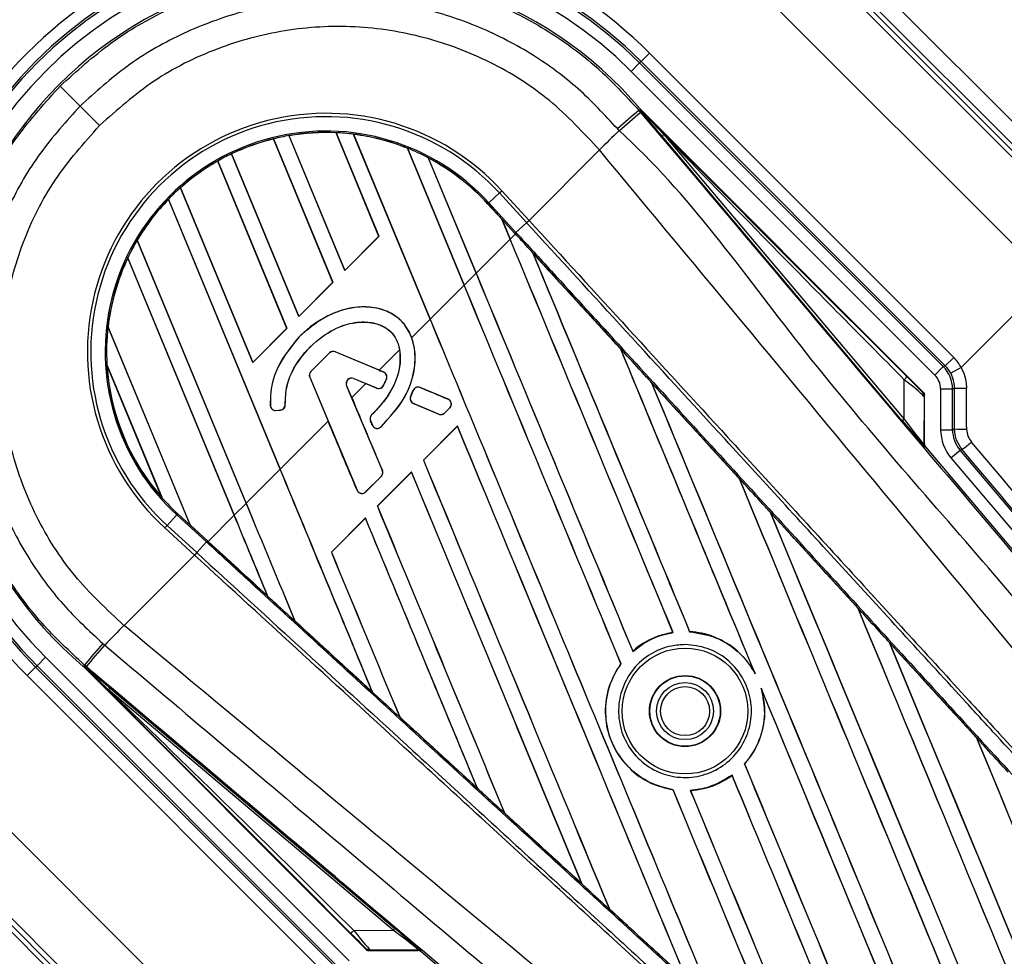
# Model space of a CAD drawing. Header units: millimetres. Extents: x 0 to 420, y 0 to 297.
# Tile 16 of 31: x 73.8 to 82.46, y 278.85 to 287.09. Entities that reach past the tile are written whole.
import ezdxf

# ---------------------------------------------------------------- set-up
doc = ezdxf.new("R2010")
doc.units = ezdxf.units.MM

msp = doc.modelspace()

# ---------------------------------------------------------------- linework, layer by layer
at = {"color": 7, "linetype": 'Continuous', "lineweight": 25}
for p, q in [((83.3959, 285.3325), (80.6373, 288.0911)), ((83.2308, 285.1821), (80.4795, 287.9333)), ((80.5095, 287.9633), (83.2628, 285.21)), ((80.5389, 287.9927), (83.2934, 285.2382)), ((80.1014, 287.5552), (82.8369, 284.8197)), ((79.3426, 286.7964), (79.2688, 286.7226)), ((79.3426, 286.7964), (82.0187, 284.1203)), ((79.1823, 286.6361), (79.2561, 286.7099)), ((79.2688, 286.7226), (79.2561, 286.7099)), ((81.9269, 284.0391), (79.2561, 286.7099)), ((81.9449, 284.0466), (79.2688, 286.7226)), ((79.1823, 286.6361), (81.8531, 283.9653)), ((74.3339, 286.3309), (74.505, 286.1598)), ((79.25, 286.2925), (79.2624, 286.303)), ((79.25, 286.2925), (79.2646, 286.2752)), ((79.2624, 286.303), (79.2628, 286.3025)), ((79.2624, 286.2925), (79.2628, 286.3025)), ((79.2624, 286.2925), (79.2629, 286.2931)), ((79.2629, 286.3025), (79.2628, 286.3025)), ((79.2629, 286.2931), (79.2629, 286.3025)), ((81.7567, 283.8087), (79.2629, 286.3025)), ((76.0353, 286.0428), (76.0352, 286.0415)), ((76.0352, 286.0415), (76.5574, 284.7807)), ((76.5584, 284.78), (76.0353, 286.0428)), ((76.0353, 286.0428), (76.0353, 286.0428)), ((76.1709, 286.071), (76.6625, 284.8841)), ((76.1709, 286.071), (76.1709, 286.071)), ((76.172, 286.07), (76.1709, 286.071)), ((76.6625, 284.8858), (76.172, 286.07)), ((76.5852, 286.0966), (76.5851, 286.0954)), ((76.5851, 286.0954), (76.962, 285.1854)), ((76.963, 285.1846), (76.5852, 286.0966)), ((76.5852, 286.0966), (76.5852, 286.0966)), ((76.738, 286.0835), (77.4124, 284.4552)), ((76.738, 286.0835), (76.738, 286.0835)), ((76.7392, 286.0821), (76.738, 286.0835)), ((77.4129, 284.4557), (76.7392, 286.0821)), ((79.469, 286.0805), (79.4528, 286.0668)), ((81.5668, 283.5635), (79.4528, 286.0668)), ((79.469, 286.0805), (81.583, 283.5772)), ((77.2139, 285.9603), (77.2138, 285.9591)), ((77.2138, 285.9591), (77.7124, 284.7552)), ((77.7129, 284.7557), (77.2139, 285.9603)), ((77.2139, 285.9603), (77.2139, 285.9603)), ((78.2827, 285.3255), (78.902, 285.9448)), ((78.902, 285.9448), (78.9019, 285.945)), ((75.544, 285.8473), (75.5439, 285.8459)), ((75.5439, 285.8459), (76.1528, 284.3761)), ((76.1537, 284.3754), (75.544, 285.8474)), ((75.544, 285.8474), (75.544, 285.8473)), ((75.6651, 285.9105), (76.2579, 284.4795)), ((75.6651, 285.9105), (75.6651, 285.9105)), ((75.6661, 285.9097), (75.6651, 285.9105)), ((76.2578, 284.4812), (75.6661, 285.9097)), ((77.3961, 285.8761), (77.8171, 284.8599)), ((77.3961, 285.8761), (77.3961, 285.8761)), ((77.3977, 285.8739), (77.3961, 285.8761)), ((77.8175, 284.8603), (77.3977, 285.8739)), ((75.2161, 285.613), (75.8532, 284.0749)), ((75.2161, 285.613), (75.2161, 285.613)), ((75.2171, 285.6122), (75.2161, 285.613)), ((75.8532, 284.0765), (75.2171, 285.6122)), ((78.0219, 285.5663), (78.0437, 285.5863)), ((78.0437, 285.5863), (78.2827, 285.3255)), ((76.0944, 283.1372), (75.1106, 285.5121)), ((75.1106, 285.5121), (75.1107, 285.5104)), ((75.1106, 285.5121), (75.1106, 285.5121)), ((75.1107, 285.5104), (76.0939, 283.1367)), ((77.9284, 285.4807), (78.0219, 285.5663)), ((78.2609, 285.3055), (78.0219, 285.5663)), ((77.9194, 285.4725), (77.9186, 285.4717)), ((77.9186, 285.4717), (78.0452, 285.3335)), ((78.045, 285.3354), (77.9194, 285.4725)), ((77.9194, 285.4725), (77.9195, 285.4725)), ((77.9195, 285.4725), (77.9284, 285.4807)), ((77.9195, 285.4725), (78.045, 285.3355)), ((77.9284, 285.4807), (78.1679, 285.2193)), ((78.159, 285.2111), (78.045, 285.3355)), ((78.1175, 285.1604), (78.045, 285.3355)), ((78.0452, 285.3335), (78.045, 285.3354)), ((78.0452, 285.3335), (78.1171, 285.1599)), ((78.2609, 285.3055), (78.2827, 285.3255)), ((78.2832, 285.3249), (78.2827, 285.3255)), ((78.1679, 285.2193), (78.2614, 285.3049)), ((78.2614, 285.3049), (78.2609, 285.3055)), ((74.8351, 285.1513), (75.7939, 282.8367)), ((74.8351, 285.1513), (74.8351, 285.1513)), ((74.8361, 285.1506), (74.8351, 285.1513)), ((75.7943, 282.8371), (74.8361, 285.1506)), ((76.962, 285.1854), (76.6625, 284.8858)), ((76.6625, 284.8841), (76.963, 285.1846)), ((76.963, 285.1846), (76.962, 285.1854)), ((78.1171, 285.1599), (77.8175, 284.8603)), ((78.1175, 285.1604), (78.1634, 285.2062)), ((78.159, 285.2111), (78.1679, 285.2193)), ((78.1634, 285.2062), (78.159, 285.2111)), ((75.6897, 282.7325), (74.7523, 284.9956)), ((74.7523, 284.9956), (74.7526, 284.9933)), ((74.7523, 284.9956), (74.7523, 284.9956)), ((74.7526, 284.9933), (75.6893, 282.7321)), ((78.3138, 285.042), (78.3138, 285.0422)), ((78.3138, 285.042), (78.3164, 285.0375)), ((76.6625, 284.8858), (76.6625, 284.8841)), ((77.7129, 284.7557), (77.8171, 284.8599)), ((82.853, 284.8008), (82.0844, 284.0323)), ((76.5574, 284.7807), (76.2578, 284.4812)), ((76.2579, 284.4795), (76.5584, 284.78)), ((76.5584, 284.78), (76.5574, 284.7807)), ((77.7124, 284.7552), (77.4129, 284.4557)), ((76.2578, 284.4812), (76.2579, 284.4795)), ((77.4124, 284.4552), (77.2514, 284.2942)), ((74.5787, 284.3888), (75.3006, 282.6461)), ((74.5787, 284.3887), (74.5787, 284.3888)), ((74.5798, 284.3877), (74.5787, 284.3887)), ((75.3005, 282.6478), (74.5798, 284.3877)), ((76.1528, 284.3761), (75.8532, 284.0765)), ((75.8532, 284.0749), (76.1537, 284.3754)), ((76.1537, 284.3754), (76.1528, 284.3761)), ((76.2614, 284.301), (76.261, 284.3014)), ((79.0893, 284.1956), (79.0893, 284.1955)), ((79.0895, 284.1936), (79.0893, 284.1955)), ((76.5271, 284.1599), (76.3632, 283.9959)), ((76.5275, 284.1594), (76.3636, 283.9955)), ((76.5275, 284.1594), (76.5271, 284.1599)), ((76.5776, 284.1693), (76.5778, 284.1698)), ((77.0042, 283.99), (76.5776, 284.1693)), ((76.9645, 284.0073), (76.5778, 284.1698)), ((77.1441, 284.1869), (76.9645, 284.0073)), ((82.0187, 284.1203), (81.9449, 284.0466)), ((75.0541, 282.8856), (74.5694, 284.0557)), ((74.5694, 284.0557), (74.5694, 284.0556)), ((74.5694, 284.0556), (74.5709, 284.0504)), ((74.5709, 284.0504), (75.0514, 282.8904)), ((75.8532, 284.0765), (75.8532, 284.0749)), ((81.8531, 283.9653), (81.9269, 284.0391)), ((81.9449, 284.0466), (81.9269, 284.0391)), ((82.0844, 284.0323), (81.9927, 283.9825)), ((76.3538, 283.9454), (76.3532, 283.9452)), ((76.3532, 283.9452), (76.5157, 283.5585)), ((76.3538, 283.9454), (76.7712, 282.9519)), ((76.3636, 283.9955), (76.3632, 283.9959)), ((76.7411, 283.9353), (76.7409, 283.9348)), ((76.7409, 283.9348), (76.8473, 283.8901)), ((76.7411, 283.9353), (76.9427, 283.8507)), ((77.0042, 283.99), (77.0044, 283.9906)), ((76.6781, 283.8723), (76.6786, 283.8725)), ((76.9924, 283.1241), (76.6781, 283.8723)), ((76.7233, 283.7661), (76.6786, 283.8725)), ((76.8473, 283.8901), (76.7233, 283.7661)), ((76.9427, 283.8507), (76.9425, 283.8501)), ((77.0008, 283.8713), (77.0013, 283.871)), ((77.0287, 283.9303), (77.0293, 283.93)), ((77.3243, 283.8555), (77.3245, 283.8561)), ((77.5712, 283.7518), (77.3243, 283.8555)), ((79.3586, 283.9017), (80.1337, 283.0552)), ((79.3586, 283.9015), (79.3586, 283.9017)), ((79.3586, 283.9015), (79.3611, 283.897)), ((81.583, 283.5772), (81.5841, 283.9242)), ((82.0083, 283.8424), (82.0264, 283.8498)), ((77.2409, 283.7741), (77.2635, 283.8306)), ((77.2415, 283.7738), (77.2409, 283.7741)), ((77.2641, 283.8303), (77.2415, 283.7738)), ((77.2641, 283.8303), (77.2635, 283.8306)), ((81.7575, 283.774), (81.7562, 283.3576)), ((81.7611, 283.3594), (81.7611, 283.7981)), ((81.904, 283.8424), (81.904, 283.4844)), ((81.904, 283.8424), (82.0083, 283.8424)), ((82.0083, 283.4844), (82.0083, 283.8424)), ((76.0076, 283.6969), (76.007, 283.6968)), ((76.1381, 283.7066), (76.1387, 283.7067)), ((77.2663, 283.7147), (77.266, 283.7141)), ((77.2663, 283.7147), (77.4893, 283.621)), ((77.5393, 283.6308), (77.5858, 283.6773)), ((77.5398, 283.6304), (77.5862, 283.6768)), ((77.5712, 283.7518), (77.5714, 283.7524)), ((77.5858, 283.6773), (77.5862, 283.6768)), ((76.0573, 283.6543), (76.0966, 283.6579)), ((76.0573, 283.6543), (76.0574, 283.6537)), ((76.0574, 283.6537), (76.0967, 283.6573)), ((76.0966, 283.6579), (76.0967, 283.6573)), ((76.8984, 283.6139), (76.898, 283.6144)), ((77.4893, 283.621), (77.489, 283.6204)), ((77.5393, 283.6308), (77.5398, 283.6304)), ((76.5157, 283.5585), (76.0944, 283.1372)), ((76.8884, 283.5643), (76.8879, 283.564)), ((76.8884, 283.5643), (76.9047, 283.5246)), ((76.9047, 283.5246), (76.9041, 283.5243)), ((76.9774, 283.5077), (76.9779, 283.5073)), ((77.6535, 283.5175), (77.3531, 283.217)), ((77.354, 283.2163), (77.6536, 283.5159)), ((77.6536, 283.5159), (77.6535, 283.5175)), ((81.583, 283.5772), (81.5668, 283.5635)), ((81.904, 283.4844), (82.0083, 283.4844)), ((82.0263, 283.491), (82.0083, 283.4844)), ((81.7562, 283.3576), (81.7611, 283.3594)), ((81.7709, 283.3325), (81.766, 283.3307)), ((81.7709, 283.3325), (87.1143, 277.0051)), ((81.9946, 283.2373), (82.0742, 283.3047)), ((82.0742, 283.3047), (82.0921, 283.3112)), ((85.7041, 279.0169), (82.0742, 283.3047)), ((77.3531, 283.217), (77.354, 283.2163)), ((81.9946, 283.2373), (87.4184, 276.8304)), ((76.0939, 283.1367), (75.7943, 282.8371)), ((76.8457, 282.9372), (76.9826, 283.0741)), ((76.8462, 282.9368), (76.983, 283.0736)), ((77.2489, 283.1128), (76.9484, 282.8124)), ((76.9494, 282.8117), (77.2489, 283.1112)), ((76.9826, 283.0741), (76.983, 283.0736)), ((76.9924, 283.1241), (76.993, 283.1244)), ((77.2489, 283.1112), (77.2489, 283.1128)), ((80.1337, 283.0552), (80.1337, 283.0551)), ((80.1339, 283.0532), (80.1337, 283.0551)), ((76.7712, 282.9519), (76.7707, 282.9516)), ((76.8457, 282.9372), (76.8462, 282.9368)), ((75.0514, 282.8904), (75.054, 282.8857)), ((75.054, 282.8857), (75.0541, 282.8856)), ((75.6897, 282.7325), (75.7939, 282.8367)), ((76.9484, 282.8124), (76.9494, 282.8117)), ((75.1841, 282.7363), (75.0985, 282.6429)), ((75.1923, 282.7453), (75.1841, 282.7363)), ((75.4455, 282.4968), (75.1841, 282.7363)), ((75.1923, 282.7453), (75.3006, 282.6461)), ((75.6893, 282.7321), (75.4594, 282.5022)), ((80.404, 282.7599), (81.178, 281.9144)), ((80.4042, 282.7596), (80.404, 282.7599)), ((80.4042, 282.7596), (80.4067, 282.7552)), ((75.0985, 282.6429), (75.0785, 282.6211)), ((75.0985, 282.6429), (75.3593, 282.4039)), ((75.3006, 282.6461), (75.3005, 282.6478)), ((75.3005, 282.6478), (75.4594, 282.5022)), ((75.4537, 282.5058), (75.3006, 282.6461)), ((75.3006, 282.6461), (75.4537, 282.5058)), ((76.8443, 282.7082), (76.5438, 282.4077)), ((76.5447, 282.407), (76.8443, 282.7066)), ((76.8443, 282.7066), (76.8443, 282.7082)), ((75.3393, 282.3821), (75.0785, 282.6211)), ((75.4455, 282.4968), (75.3598, 282.4034)), ((75.4585, 282.5013), (75.4537, 282.5058)), ((75.4537, 282.5058), (75.4537, 282.5058)), ((75.9854, 282.0186), (75.4585, 282.5013)), ((74.7199, 281.7627), (75.3393, 282.3821)), ((75.3593, 282.4039), (75.3393, 282.3821)), ((75.3393, 282.3821), (75.3399, 282.3816)), ((75.3593, 282.4039), (75.3598, 282.4034)), ((76.5438, 282.4077), (76.5447, 282.407)), ((75.9833, 282.0222), (75.9854, 282.0187)), ((75.9854, 282.0187), (75.9854, 282.0186)), ((81.178, 281.9144), (81.1781, 281.914)), ((81.1783, 281.9121), (81.1781, 281.914)), ((76.2229, 281.8011), (76.2228, 281.8028)), ((76.2229, 281.801), (76.2229, 281.8011)), ((76.2229, 281.8011), (76.9073, 281.1743)), ((76.9073, 281.1741), (76.2229, 281.801)), ((74.7199, 281.7627), (74.7198, 281.7629)), ((79.5492, 281.7014), (79.5503, 281.7003)), ((79.6957, 281.7071), (79.6958, 281.7084)), ((81.4502, 281.6169), (82.2224, 280.7731)), ((81.4505, 281.6164), (81.4502, 281.6169)), ((81.4505, 281.6164), (81.4529, 281.612)), ((79.1947, 281.535), (79.1947, 281.5366)), ((74.0287, 281.4825), (73.9549, 281.4087)), ((74.0287, 281.4825), (76.6994, 278.8117)), ((79.0916, 281.4245), (79.0926, 281.4238)), ((73.8684, 281.3222), (73.9421, 281.3959)), ((73.9421, 281.3959), (73.9549, 281.4087)), ((73.9421, 281.3959), (76.6182, 278.7199)), ((76.6257, 278.7379), (73.9549, 281.4087)), ((74.3723, 281.4148), (74.3618, 281.4024)), ((74.3623, 281.4019), (74.3618, 281.4024)), ((74.3717, 281.4019), (74.3622, 281.4019)), ((74.3623, 281.4019), (74.3622, 281.4019)), ((74.3622, 281.4019), (76.856, 278.9081)), ((74.3623, 281.4019), (74.3722, 281.4023)), ((74.3717, 281.4019), (74.3722, 281.4023)), ((74.3896, 281.4002), (74.3723, 281.4148)), ((80.2653, 281.3535), (80.2722, 281.3383)), ((76.5444, 278.6461), (73.8684, 281.3222)), ((74.5979, 281.2119), (74.5843, 281.1957)), ((77.0876, 279.0817), (74.5843, 281.1957)), ((74.5979, 281.2119), (77.1013, 279.0979)), ((76.9051, 281.1778), (76.9073, 281.1743)), ((76.9073, 281.1743), (76.9073, 281.1741)), ((80.3244, 281.2123), (80.3302, 281.1967)), ((77.1452, 280.9564), (77.1451, 280.958)), ((77.1452, 280.9563), (77.1452, 280.9564)), ((77.8288, 280.3303), (77.1452, 280.9563)), ((82.2224, 280.7731), (82.2226, 280.7724)), ((82.2227, 280.7706), (82.2226, 280.7724)), ((73.1096, 280.5634), (75.8451, 277.8279)), ((80.1786, 280.5438), (80.1777, 280.5445)), ((80.0694, 280.446), (80.0694, 280.4444)), ((77.8266, 280.3341), (77.8287, 280.3306)), ((77.8287, 280.3306), (77.8288, 280.3303)), ((79.5502, 280.3182), (79.55, 280.317)), ((79.7029, 280.3106), (79.7017, 280.3118)), ((72.6721, 280.1259), (75.4266, 277.3714)), ((75.4547, 277.4019), (72.7014, 280.1552)), ((72.7315, 280.1853), (75.4827, 277.434)), ((78.0675, 280.112), (78.0674, 280.1136)), ((78.0675, 280.1118), (78.0675, 280.112)), ((78.7499, 279.4872), (78.0675, 280.1118)), ((78.7477, 279.491), (78.7498, 279.4875)), ((78.7498, 279.4875), (78.7499, 279.4872)), ((78.9898, 279.2679), (78.9897, 279.2695)), ((78.9899, 279.2676), (78.9898, 279.2679)), ((78.9898, 279.2679), (79.6704, 278.6452)), ((76.7406, 279.0806), (77.0876, 279.0817)), ((77.1013, 279.0979), (77.0876, 279.0817)), ((77.3071, 278.9086), (76.8907, 278.9073)), ((77.3053, 278.9037), (77.3071, 278.9086)), ((76.8667, 278.9037), (77.3053, 278.9037)), ((77.3341, 278.8988), (77.3323, 278.8939)), ((83.6597, 273.5505), (77.3323, 278.8939))]:
    msp.add_line(p, q, dxfattribs=at)
at = {"color": 7, "linetype": 'Continuous', "lineweight": 25, "flags": 128}
for points in [[(79.469, 286.0805), (79.3536, 286.1995), (79.2629, 286.2931)], [(74.3717, 281.4019), (74.4907, 281.2865), (74.5843, 281.1957)]]:
    msp.add_lwpolyline(points, dxfattribs=at)
at = {"color": 7, "linetype": 'Continuous', "lineweight": 25}
for radius in [0.5533, 0.313, 0.3094, 0.2511, 0.2157]:
    msp.add_circle((79.6552, 281.0096), radius, dxfattribs=at)
for centre, radius, start, end in [((76.6055, 284.0593), 10.4345, 45, 225), ((76.6055, 284.0593), 10.3005, 45, 225), ((76.6055, 284.0593), 9.9529, 45, 225), ((76.6055, 284.0593), 5.7018, 45, 225), ((76.6055, 284.0593), 5.5627, 45, 225), ((76.6055, 284.0593), 5.5212, 45, 225), ((76.6055, 284.0593), 5.4787, 45, 225), ((76.6055, 284.0593), 4.944, 45, 225), ((76.6055, 284.0593), 3.8709, 45, 225), ((76.6055, 284.0593), 3.7665, 45, 225), ((76.6055, 284.0593), 3.7485, 45, 225), ((76.6055, 284.0593), 3.6442, 45, 225), ((76.6055, 284.0593), 3.4776, 40.18028, 229.81972), ((-69.0959, 142.9735), 202.7891, 44.985518, 45.05581), ((310.903, 11.6786), 359.2713, 130.149606, 130.189291), ((0.9925, 378.6643), 121.0878, 310.15357, 310.271316), ((76.4963, 284.1684), 2.0987, 42.5, 227.5), ((76.4963, 284.1684), 2.0691, 42.5, 227.5), ((76.4963, 284.1684), 1.9424, 42.5, 227.5), ((76.4963, 284.1684), 1.9302, 87.36028, 99.70717), ((76.4963, 284.1684), 1.9302, 87.36013, 99.70666), ((76.4963, 284.1684), 1.929, 87.36308, 99.68039), ((107.1339, 257.3667), 40.1717, 134.30553, 134.65067), ((76.4963, 284.1684), 1.9302, 103.81902, 115.50758), ((76.4963, 284.1684), 1.9302, 103.81915, 115.50735), ((76.4963, 284.1684), 1.929, 103.83169, 115.49144), ((76.4963, 284.1684), 1.9302, 99.70717, 103.81902), ((76.4963, 284.1684), 1.9302, 82.80908, 87.36028), ((76.4963, 284.1684), 1.9302, 68.17547, 82.80908), ((76.4963, 284.1684), 1.9302, 68.17491, 82.80821), ((76.4963, 284.1684), 1.929, 68.16504, 82.76752), ((76.4963, 284.1684), 1.9302, 62.21651, 68.17547), ((76.4963, 284.1684), 1.9302, 119.56307, 131.54814), ((76.4963, 284.1684), 1.9302, 119.56347, 131.54818), ((76.4963, 284.1684), 1.929, 119.58576, 131.54166), ((76.4963, 284.1684), 1.9302, 115.50758, 119.56307), ((76.4963, 284.1684), 1.9302, 42.5, 62.21651), ((76.4963, 284.1684), 1.9302, 42.5, 62.2149), ((76.4963, 284.1684), 1.929, 42.5, 62.14432), ((76.4963, 284.1684), 1.9302, 131.54814, 135.8818), ((76.4963, 284.1684), 1.9302, 135.8818, 149.38831), ((76.4963, 284.1684), 1.9302, 135.88252, 149.38869), ((76.4963, 284.1684), 1.929, 135.91722, 149.39314), ((76.4963, 284.1684), 1.9302, 149.38831, 154.62504), ((76.4963, 284.1684), 1.9302, 154.62504, 173.44471), ((76.4963, 284.1684), 1.9302, 154.6263, 173.44589), ((76.4963, 284.1684), 1.929, 154.68237, 173.47326), ((76.4963, 284.1684), 1.9302, 173.44471, 183.34691), ((76.5599, 284.1271), 0.0463, 67.20929, 135), ((76.5599, 284.1271), 0.0457, 67.20929, 135), ((76.4963, 284.1684), 1.9302, 183.34691, 221.65309), ((76.4963, 284.1684), 1.9302, 183.35056, 221.64944), ((76.4963, 284.1684), 1.929, 183.50755, 221.49245), ((76.3959, 283.9631), 0.0463, 135, 202.79071), ((76.3959, 283.9631), 0.0457, 135, 202.79071), ((76.7225, 283.8909), 0.0482, 67.20926, 202.79071), ((76.7225, 283.8909), 0.0476, 67.20926, 202.79071), ((76.9865, 283.9479), 0.0457, 337.3787, 67.20929), ((81.4833, 284.0332), 0.1485, 312.77119, 326.51783), ((76.9604, 283.8928), 0.0457, 247.20926, 331.93498), ((77.3065, 283.8134), 0.0457, 67.20926, 158.24584), ((82.1062, 287.1654), 3.3165, 268.62066, 270.43811), ((77.284, 283.7569), 0.0457, 158.24584, 247.20927), ((76.0532, 283.6999), 0.0463, 183.8059, 275.16689), ((76.0532, 283.6999), 0.0457, 183.8059, 275.16689), ((76.0925, 283.7034), 0.0457, 275.16689, 3.97709), ((76.0925, 283.7034), 0.0463, 275.16689, 3.97709), ((77.5535, 283.7096), 0.0457, 315, 67.20926), ((76.9308, 283.5816), 0.0457, 135.035, 202.29049), ((77.507, 283.6632), 0.0457, 247.20927, 315), ((76.947, 283.5419), 0.0457, 202.29049, 311.67135), ((82.1069, 284.8031), 1.3145, 266.48345, 271.1298), ((81.7979, 283.3576), 0.0417, 180.00164, 220.17864), ((81.6874, 283.9124), 0.7247, 303.94721, 312.2349), ((76.9502, 283.1064), 0.0457, 315, 22.79071), ((76.8134, 282.9696), 0.0457, 202.79071, 315), ((76.4963, 284.1684), 1.9302, 221.65309, 227.5), ((103.2981, 253.5309), 40.1717, 135.34933, 135.69448), ((348.9861, 49.7618), 359.2713, 139.810709, 139.850394), ((-28.7941, 368.7878), 135.2164, 319.738282, 319.843724), ((76.6316, 279.1815), 0.1485, 303.48217, 317.22881), ((77.3071, 278.8669), 0.0417, 49.82136, 89.99836)]:
    msp.add_arc(centre, radius, start, end, dxfattribs=at)
for centre, major_axis, ratio, start_param, end_param in [((77.9983, 285.4482), (-0.0467, 0.1127), 0.002985, 3.150845, 3.176718), ((77.3204, 284.3632), (-49.4018, 119.2756), 0.008062, 4.686731, 4.715729), ((77.3204, 284.3632), (-49.4306, 119.3452), 0.008062, 4.686735, 4.715729), ((79.0188, 286.0616), (-49.4306, 119.3452), 0.008062, 1.575999, 1.603951), ((76.689, 283.7318), (-80.6557, 88.0226), 0.017438, 4.701657, 4.711244), ((79.0188, 286.0616), (-49.4018, 119.2756), 0.008062, 1.576043, 1.603962), ((78.6142, 285.657), (-49.4306, 119.3452), 0.008062, 1.574136, 1.602002), ((78.6142, 285.657), (-49.4018, 119.2756), 0.008062, 1.574136, 1.602009), ((76.9158, 283.9586), (-49.4018, 119.2756), 0.008062, 4.687803, 4.715729), ((76.9158, 283.9586), (-49.4306, 119.3452), 0.008062, 4.687809, 4.715729), ((78.2095, 285.2523), (-49.4306, 119.3452), 0.008062, 1.574136, 1.624706), ((78.2095, 285.2523), (-49.4018, 119.2756), 0.008062, 1.574136, 1.624722), ((77.7251, 284.7679), (-49.4306, 119.3452), 0.008062, 4.68031, 4.704255), ((77.7251, 284.7679), (-49.4018, 119.2756), 0.008062, 4.68042, 4.704235), ((81.748, 283.8498), (0.3535, 0.1464), 0.999822, 0.104329, 0.392636), ((81.7301, 283.8424), (0.2571, 0.1065), 0.999955, 5.890549, 6.675821), ((81.748, 283.8498), (0.2572, 0.1065), 0.999688, 0.104329, 0.392636), ((77.76, 284.8028), (118.8446, -49.9313), 0.008079, 4.70909, 4.709426), ((81.5291, 284.0322), (-0.208, 0.209), 0.006593, 1.961993, 3.13888), ((81.7301, 283.8424), (0.1607, 0.0666), 0.999822, 5.890549, 6.675821), ((76.0518, 283.0946), (118.8445, -49.9313), 0.008079, 1.566696, 1.567497), ((77.76, 284.8028), (118.8445, -49.9313), 0.008079, 4.712119, 4.714197), ((79.4234, 286.4663), (-49.4306, 119.3452), 0.008062, 1.588947, 1.65617), ((79.4234, 286.4663), (-49.4018, 119.2756), 0.008062, 1.588999, 1.65619), ((76.689, 283.7318), (-80.6557, 88.0226), 0.017438, 4.688702, 4.698288), ((81.4799, 283.983), (0.2774, -0.2098), 0.04873, 0.045893, 1.22278), ((81.7854, 283.8375), (0.003, 19.5295), 0.012341, 4.694646, 4.713022), ((81.8897, 283.8375), (-0.0708, 19.6032), 0.01234, 4.694553, 4.712929), ((77.5188, 284.5616), (-49.9313, 118.8446), 0.008079, 1.574095, 1.579495), ((76.0518, 283.0946), (118.8445, -49.9313), 0.008079, 1.562097, 1.563974), ((75.7202, 282.763), (-49.9313, 118.8446), 0.008079, 4.710581, 4.715688), ((75.9829, 283.0257), (-49.0685, 119.7073), 0.00805, 4.713254, 4.713586), ((76.5111, 283.554), (-49.4306, 119.3452), 0.008062, 4.667903, 4.708744), ((76.5111, 283.554), (-49.4018, 119.2756), 0.008062, 4.667912, 4.70873), ((81.4473, 283.7101), (-0.3188, 0.3794), 0.006014, 1.962523, 3.13941), ((81.4791, 283.737), (-0.2769, 0.3796), 0.023912, 1.987967, 3.164853), ((82.2867, 283.4845), (-0.3593, -0.1317), 0.999827, 5.931994, 6.634377), ((82.2867, 283.4845), (0.2613, 0.0958), 0.999698, 2.790401, 3.492784), ((81.8028, 283.3594), (0.0392, 0.0143), 0.999957, 2.790968, 3.492218), ((81.6611, 283.609), (-9.0262, 10.6493), 0.017266, 4.43623, 4.675863), ((81.5815, 283.5416), (-8.9524, 10.5756), 0.017395, 4.436251, 4.675884), ((77.8049, 284.8477), (-49.4306, 119.3452), 0.008062, 1.581121, 1.61423), ((77.8049, 284.8477), (-49.4018, 119.2756), 0.008062, 1.581135, 1.614241), ((75.2972, 282.34), (-49.4018, 119.2756), 0.008062, 4.699305, 4.715729), ((75.2972, 282.34), (-49.4306, 119.3452), 0.008062, 4.69928, 4.715729), ((76.1065, 283.1493), (-49.4306, 119.3452), 0.008062, 4.67836, 4.708744), ((76.1065, 283.1493), (-49.4018, 119.2756), 0.008062, 4.678374, 4.70873), ((78.1297, 285.1725), (-49.4306, 119.3452), 0.008062, 4.626061, 4.691308), ((78.1297, 285.1725), (-49.4018, 119.2756), 0.008062, 4.626066, 4.69128), ((76.591, 283.6338), (-49.4306, 119.3452), 0.008062, 1.574136, 1.582814), ((76.591, 283.6338), (-49.4018, 119.2756), 0.008062, 1.574136, 1.582809), ((77.4003, 284.4431), (-49.4306, 119.3452), 0.008062, 1.581121, 1.603757), ((77.4003, 284.4431), (-49.4018, 119.2756), 0.008062, 1.581135, 1.603763), ((74.8926, 281.9354), (-49.4018, 119.2756), 0.008062, 4.709777, 4.715729), ((74.8926, 281.9354), (-49.4306, 119.3452), 0.008062, 4.709746, 4.715729), ((79.8281, 286.8709), (-49.4306, 119.3452), 0.008062, 1.60191, 1.666675), ((79.8281, 286.8709), (-49.4018, 119.2756), 0.008062, 1.60197, 1.666693), ((76.689, 283.7318), (-80.6557, 88.0226), 0.017438, 4.67574, 4.685317), ((75.3384, 282.5549), (-0.0378, 0.0912), 0.003688, 0.009544, 0.035417), ((75.7019, 282.7447), (-49.4306, 119.3452), 0.008062, 4.688819, 4.708744), ((75.7019, 282.7447), (-49.4018, 119.2756), 0.008062, 4.688838, 4.70873), ((76.9329, 283.9758), (88.0226, -80.6557), 0.017438, 4.711627, 4.717579), ((76.9956, 284.0384), (-49.4306, 119.3452), 0.008062, 1.581121, 1.593285), ((76.9956, 284.0384), (-49.4018, 119.2756), 0.008062, 1.581135, 1.593286), ((78.5343, 285.5771), (-49.4306, 119.3452), 0.008062, 4.633593, 4.678354), ((78.5343, 285.5771), (-49.4018, 119.2756), 0.008062, 4.633561, 4.678318), ((76.9329, 283.9758), (88.0226, -80.6557), 0.017438, 4.7203, 4.728051), ((80.2327, 287.2755), (-49.4306, 119.3452), 0.008062, 1.614888, 1.655032), ((80.2327, 287.2755), (-49.4018, 119.2756), 0.008062, 1.614957, 1.655062), ((76.689, 283.7318), (-80.6557, 88.0226), 0.017438, 4.662767, 4.67233), ((77.7251, 284.7679), (-49.4306, 119.3452), 0.008062, 4.636527, 4.679253), ((77.7251, 284.7679), (-49.4018, 119.2756), 0.008062, 4.63653, 4.679105), ((76.9329, 283.9758), (88.0226, -80.6557), 0.017438, 4.730777, 4.738518), ((78.939, 285.9818), (-49.4306, 119.3452), 0.008062, 4.635176, 4.665392), ((78.939, 285.9818), (-49.4018, 119.2756), 0.008062, 4.635139, 4.665345), ((79.0188, 286.0616), (-49.4306, 119.3452), 0.008062, 1.613701, 1.645675), ((79.0188, 286.0616), (-49.4018, 119.2756), 0.008062, 1.613735, 1.645695), ((77.3204, 284.3632), (-49.4306, 119.3452), 0.008062, 4.646988, 4.676221), ((77.3204, 284.3632), (-49.4018, 119.2756), 0.008062, 4.646992, 4.676189), ((76.9158, 283.9586), (-49.4018, 119.2756), 0.008062, 4.657452, 4.678514), ((76.9158, 283.9586), (-49.4306, 119.3452), 0.008062, 4.657446, 4.678542), ((78.6142, 285.657), (-49.4306, 119.3452), 0.008062, 1.612259, 1.635187), ((78.6142, 285.657), (-49.4018, 119.2756), 0.008062, 1.612295, 1.635206), ((76.9329, 283.9758), (88.0226, -80.6557), 0.017438, 4.741254, 4.748982), ((76.9329, 283.9758), (88.0226, -80.6557), 0.017438, 4.751732, 4.759444), ((76.9277, 279.1856), (0.3796, -0.2769), 0.023912, 6.259925, 7.436811), ((76.9547, 279.2175), (0.3794, -0.3188), 0.006014, 0.002183, 1.17907), ((76.6326, 279.1357), (0.209, -0.208), 0.006593, 0.002713, 1.1796), ((76.6817, 279.1848), (-0.2098, 0.2774), 0.04873, 1.918813, 3.0957), ((77.3053, 278.862), (0.0143, 0.0392), 0.999957, 5.93256, 6.63381)]:
    msp.add_ellipse(centre, major_axis=major_axis, ratio=ratio, start_param=start_param, end_param=end_param, dxfattribs=at)
for points, knots in [([(74.1579, 286.5067), (74.3024, 286.6375), (74.5912, 286.8989), (75.0996, 287.1932), (75.6464, 287.4018), (76.2213, 287.516), (76.807, 287.5305), (77.3871, 287.4484), (77.9449, 287.2683), (78.4477, 287.0064), (78.8908, 286.681), (79.1303, 286.422), (79.25, 286.2925)], [0, 0, 0, 0, 0.101921, 0.203843, 0.305765, 0.407688, 0.50961, 0.611533, 0.713457, 0.815381, 0.90769, 1, 1, 1, 1]), ([(79.0598, 286.132), (78.9487, 286.2522), (78.7265, 286.4926), (78.3153, 286.7945), (77.8486, 287.0376), (77.3309, 287.2048), (76.7925, 287.281), (76.2489, 287.2675), (75.7153, 287.1615), (75.2078, 286.9679), (74.736, 286.6949), (74.4679, 286.4522), (74.3339, 286.3309)], [0, 0, 0, 0, 0.092304, 0.184607, 0.286538, 0.388469, 0.490398, 0.592329, 0.694247, 0.796166, 0.898084, 1, 1, 1, 1]), ([(78.9019, 285.945), (78.7611, 286.0963), (78.479, 286.3993), (77.9503, 286.7325), (77.3682, 286.9516), (76.7533, 287.0491), (76.131, 287.0135), (75.5305, 286.8508), (74.9696, 286.5729), (74.6598, 286.2974), (74.505, 286.1598)], [0, 0, 0, 0, 0.1248804, 0.2501396, 0.3746494, 0.4998125, 0.6247642, 0.7495577, 0.8749238, 1, 1, 1, 1]), ([(74.3723, 281.4148), (74.2428, 281.5345), (73.9837, 281.774), (73.6584, 282.2171), (73.3964, 282.7199), (73.2164, 283.2777), (73.1342, 283.8578), (73.1487, 284.4434), (73.263, 285.0183), (73.4716, 285.5652), (73.7658, 286.0735), (74.0272, 286.3623), (74.1579, 286.5067)], [0, 0, 0, 0, 0.092312, 0.184625, 0.286552, 0.388479, 0.490405, 0.592331, 0.694256, 0.796182, 0.898091, 1, 1, 1, 1]), ([(74.3339, 286.3309), (74.2126, 286.1968), (73.9699, 285.9287), (73.6969, 285.4569), (73.5033, 284.9494), (73.3972, 284.4159), (73.3838, 283.8723), (73.46, 283.3339), (73.6271, 282.8162), (73.8703, 282.3495), (74.1722, 281.9383), (74.4126, 281.716), (74.5328, 281.6049)], [0, 0, 0, 0, 0.101916, 0.203834, 0.305753, 0.407671, 0.509602, 0.611531, 0.713462, 0.815393, 0.907696, 1, 1, 1, 1]), ([(79.4528, 286.0668), (79.4344, 286.0886), (79.3799, 286.1532), (79.3158, 286.2291), (79.2714, 286.2819), (79.2624, 286.2925)], [0, 0, 0, 0, 0.289267, 0.85683, 1, 1, 1, 1]), ([(79.2629, 286.2931), (79.7004, 285.8561), (80.4815, 285.0759), (81.2632, 284.2949), (81.6072, 283.9513)], [0, 0, 0, 0, 0.560027, 1, 1, 1, 1]), ([(79.2646, 286.2752), (79.7971, 285.6448), (80.8619, 284.3839), (82.4592, 282.4936), (84.5402, 280.0315), (86.0853, 278.2047), (87.0995, 277.0057)], [0, 0, 0, 0, 0.20362, 0.407241, 0.610948, 1, 1, 1, 1]), ([(74.7198, 281.7629), (74.5685, 281.9037), (74.2655, 282.1858), (73.9323, 282.7145), (73.7132, 283.2965), (73.6157, 283.9115), (73.6513, 284.5338), (73.8139, 285.1343), (74.0919, 285.6951), (74.3674, 286.005), (74.505, 286.1598)], [0, 0, 0, 0, 0.12488, 0.25014, 0.374649, 0.499812, 0.624764, 0.749558, 0.874924, 1, 1, 1, 1]), ([(79.0746, 286.1145), (79.0746, 286.1145), (79.0697, 286.1203), (79.0648, 286.1262), (79.0598, 286.132)], [0, 0, 0, 0, 0.000365, 1, 1, 1, 1]), ([(86.9238, 276.8281), (85.9065, 278.0265), (84.356, 279.8529), (82.2862, 282.3335), (80.6387, 284.183), (79.688, 285.5599), (79.0746, 286.1145), (79.0746, 286.1145)], [0, 0, 0, 0, 0.388767, 0.592528, 0.796289, 0.999999, 1, 1, 1, 1]), ([(81.5841, 283.9242), (81.1872, 284.3245), (80.4783, 285.0393), (79.7774, 285.7623), (79.469, 286.0805)], [0, 0, 0, 0, 0.559974, 1, 1, 1, 1]), ([(86.6293, 276.5351), (86.6016, 276.5734), (86.4304, 276.8101), (85.6266, 277.7961), (83.9779, 279.8245), (81.5751, 282.727), (79.7934, 284.8718), (78.902, 285.9448)], [0, 0, 0, 0, 0.011701, 0.072209, 0.314194, 0.656887, 1, 1, 1, 1]), ([(78.2832, 285.3249), (78.8653, 284.6897), (79.8017, 283.6679), (81.092, 282.2599), (81.8887, 281.3906), (82.6853, 280.5213), (83.4819, 279.6521), (84.543, 278.4943), (85.5406, 277.4057), (86.1839, 276.7037), (86.4746, 276.3865)], [0, 0, 0, 0, 0.212819, 0.342375, 0.471932, 0.50432, 0.633999, 0.763656, 0.893213, 1, 1, 1, 1]), ([(86.4519, 276.3674), (86.1612, 276.6846), (85.518, 277.3865), (84.5205, 278.475), (83.4596, 279.6326), (82.6631, 280.5018), (81.8665, 281.371), (81.0699, 282.2402), (79.7798, 283.6481), (78.8434, 284.6698), (78.2614, 285.3049)], [0, 0, 0, 0, 0.106787, 0.236344, 0.366001, 0.49568, 0.528068, 0.657625, 0.787181, 1, 1, 1, 1]), ([(78.3138, 285.0422), (78.2997, 285.0575), (78.2496, 285.1122), (78.1995, 285.1669), (78.1634, 285.2062)], [0, 0, 0, 0, 0.280645, 1, 1, 1, 1]), ([(78.1679, 285.2193), (78.272, 285.1057), (78.7926, 284.5376), (79.7294, 283.5149), (80.9777, 282.1513), (82.2249, 280.7881), (83.2631, 279.6528), (84.3002, 278.5182), (85.2608, 277.4669), (86.0126, 276.6435), (86.3509, 276.2731)], [0, 0, 0, 0, 0.038064, 0.190322, 0.342581, 0.49484, 0.647098, 0.723226, 0.875485, 1, 1, 1, 1]), ([(78.3138, 285.0422), (78.3577, 284.9943), (78.6162, 284.7121), (78.8747, 284.4299), (79.0893, 284.1956)], [0, 0, 0, 0, 0.169698, 1, 1, 1, 1]), ([(79.0893, 284.1955), (78.8833, 284.4205), (78.6248, 284.7026), (78.3663, 284.9848), (78.3138, 285.042)], [0, 0, 0, 0, 0.797116, 1, 1, 1, 1]), ([(77.2514, 284.2942), (77.2316, 284.3366), (77.1927, 284.4194), (77.0844, 284.5059), (76.9543, 284.5576), (76.7817, 284.5724), (76.5582, 284.5212), (76.3778, 284.4122), (76.2835, 284.3228), (76.261, 284.3014)], [0, 0, 0, 0, 0.118119, 0.231323, 0.343868, 0.472496, 0.667889, 0.920455, 1, 1, 1, 1]), ([(76.9774, 283.5077), (77.0553, 283.5911), (77.1895, 283.7347), (77.2795, 283.9849), (77.2858, 284.1842), (77.2413, 284.3382), (77.16, 284.449), (77.05, 284.5236), (76.9013, 284.5686), (76.7026, 284.5626), (76.4683, 284.4792), (76.3326, 284.3623), (76.2614, 284.301)], [0, 0, 0, 0, 0.165364, 0.284789, 0.379918, 0.453224, 0.515224, 0.577101, 0.644543, 0.739504, 0.863396, 1, 1, 1, 1]), ([(76.1381, 283.7066), (76.1402, 283.7611), (76.145, 283.8907), (76.2459, 284.0981), (76.4174, 284.2829), (76.6208, 284.4023), (76.8006, 284.4395), (76.9367, 284.4238), (77.0338, 284.3791), (77.0981, 284.3156), (77.1367, 284.2349), (77.1591, 284.1129), (77.1328, 283.9527), (77.0446, 283.77), (76.9497, 283.6687), (76.8984, 283.6139)], [0, 0, 0, 0, 0.074435, 0.177241, 0.308602, 0.417464, 0.496355, 0.557068, 0.603022, 0.641045, 0.678953, 0.724301, 0.809966, 0.897223, 1, 1, 1, 1]), ([(76.1387, 283.7067), (76.1408, 283.761), (76.1456, 283.8905), (76.2464, 284.0977), (76.4178, 284.2824), (76.621, 284.4017), (76.8005, 284.4388), (76.9364, 284.4232), (77.0335, 284.3786), (77.0974, 284.3152), (77.13, 284.2486), (77.1401, 284.2043), (77.1441, 284.1869)], [0, 0, 0, 0, 0.105797, 0.251954, 0.438745, 0.593524, 0.705651, 0.791916, 0.85718, 0.911157, 0.96497, 1, 1, 1, 1]), ([(76.261, 284.3014), (76.1938, 284.2199), (76.0749, 284.0756), (76.0062, 283.8548), (76.0068, 283.7354), (76.007, 283.6968)], [0, 0, 0, 0, 0.467998, 0.82794, 1, 1, 1, 1]), ([(76.2614, 284.301), (76.1943, 284.2195), (76.0755, 284.0754), (76.0068, 283.8548), (76.0074, 283.7354), (76.0076, 283.6969)], [0, 0, 0, 0, 0.4680217, 0.8279478, 1, 1, 1, 1]), ([(76.9779, 283.5073), (77.0559, 283.5907), (77.1903, 283.7345), (77.2792, 283.9843), (77.2878, 284.1678), (77.2606, 284.2624), (77.2514, 284.2942)], [0, 0, 0, 0, 0.385859, 0.664934, 0.887148, 1, 1, 1, 1]), ([(79.3586, 283.9017), (79.3445, 283.917), (79.2742, 283.9938), (79.1844, 284.0918), (79.1087, 284.1744), (79.0893, 284.1956)], [0, 0, 0, 0, 0.156729, 0.783643, 1, 1, 1, 1]), ([(77.1441, 284.1869), (77.1463, 284.1473), (77.1523, 284.04), (77.0946, 283.8459), (76.986, 283.7044), (76.9107, 283.6274), (76.898, 283.6144)], [0, 0, 0, 0, 0.183785, 0.498377, 0.915438, 1, 1, 1, 1]), ([(82.0844, 284.0323), (82.102, 283.9923), (82.1278, 283.9333), (82.1306, 283.8695), (82.1316, 283.849)], [0, 0, 0, 0, 0.678026, 1, 1, 1, 1]), ([(77.0293, 283.93), (77.0308, 283.9349), (77.0338, 283.9449), (77.0319, 283.9607), (77.0252, 283.9749), (77.0153, 283.9851), (77.0075, 283.989), (77.0044, 283.9906)], [0, 0, 0, 0, 0.211277, 0.426368, 0.64146, 0.856552, 1, 1, 1, 1]), ([(82.0264, 283.8498), (82.0258, 283.8647), (82.0239, 283.9109), (82.0053, 283.9536), (81.9927, 283.9825)], [0, 0, 0, 0, 0.322359, 1, 1, 1, 1]), ([(76.9425, 283.8501), (76.9474, 283.8486), (76.9573, 283.8455), (76.9731, 283.8474), (76.9874, 283.8541), (76.9966, 283.8629), (77.0003, 283.8692), (77.0013, 283.871)], [0, 0, 0, 0, 0.22404, 0.452093, 0.680146, 0.908199, 1, 1, 1, 1]), ([(77.0008, 283.8713), (77.0033, 283.8762), (77.0084, 283.8859), (77.018, 283.9054), (77.0244, 283.9204), (77.0287, 283.9303)], [0, 0, 0, 0, 0.2522974, 0.5045943, 1, 1, 1, 1]), ([(77.0013, 283.871), (77.0039, 283.8759), (77.009, 283.8856), (77.0185, 283.9052), (77.025, 283.9201), (77.0293, 283.93)], [0, 0, 0, 0, 0.252074, 0.504148, 1, 1, 1, 1]), ([(77.3245, 283.8561), (77.3196, 283.8576), (77.3097, 283.8607), (77.2939, 283.8588), (77.2796, 283.8521), (77.2691, 283.8421), (77.2651, 283.834), (77.2635, 283.8306)], [0, 0, 0, 0, 0.208496, 0.420751, 0.633005, 0.845258, 1, 1, 1, 1]), ([(80.1337, 283.0551), (79.9958, 283.2057), (79.7374, 283.4879), (79.4791, 283.77), (79.3586, 283.9015)], [0, 0, 0, 0, 0.533974, 1, 1, 1, 1]), ([(77.2409, 283.7741), (77.2395, 283.7691), (77.2366, 283.7592), (77.2388, 283.7434), (77.2457, 283.7292), (77.2556, 283.7193), (77.2631, 283.7156), (77.266, 283.7141)], [0, 0, 0, 0, 0.213159, 0.430344, 0.647531, 0.864719, 1, 1, 1, 1]), ([(81.7371, 283.8232), (81.7391, 283.8222), (81.7427, 283.8203), (81.7524, 283.8123), (81.7567, 283.8087)], [0, 0, 0, 0, 0.559392, 1, 1, 1, 1]), ([(81.7575, 283.774), (81.7563, 283.7844), (81.7542, 283.8028), (81.7423, 283.817), (81.7371, 283.8232)], [0, 0, 0, 0, 0.56, 1, 1, 1, 1]), ([(81.7611, 283.7981), (81.761, 283.7994), (81.7608, 283.8023), (81.7591, 283.806), (81.7573, 283.808), (81.7567, 283.8087)], [0, 0, 0, 0, 0.319396, 0.748191, 1, 1, 1, 1]), ([(81.7611, 283.7981), (81.7604, 283.7911), (81.7592, 283.7786), (81.758, 283.7754), (81.7575, 283.774)], [0, 0, 0, 0, 0.560586, 1, 1, 1, 1]), ([(77.5862, 283.6768), (77.5896, 283.6809), (77.5962, 283.689), (77.6004, 283.7044), (77.5995, 283.7202), (77.5934, 283.7348), (77.5835, 283.7461), (77.5752, 283.7504), (77.5714, 283.7524)], [0, 0, 0, 0, 0.171915, 0.344133, 0.516352, 0.688574, 0.860799, 1, 1, 1, 1]), ([(76.898, 283.6144), (76.8946, 283.6103), (76.888, 283.6022), (76.8839, 283.5868), (76.8845, 283.5737), (76.887, 283.5664), (76.8879, 283.564)], [0, 0, 0, 0, 0.286752, 0.574018, 0.861284, 1, 1, 1, 1]), ([(77.489, 283.6204), (77.4939, 283.6189), (77.5039, 283.6158), (77.5196, 283.6177), (77.5318, 283.6232), (77.5377, 283.6286), (77.5398, 283.6304)], [0, 0, 0, 0, 0.2798496, 0.5648212, 0.8497894, 1, 1, 1, 1]), ([(76.9041, 283.5243), (76.9065, 283.5198), (76.9114, 283.5106), (76.9239, 283.5008), (76.9388, 283.4954), (76.9546, 283.4953), (76.9682, 283.4998), (76.9751, 283.5051), (76.9779, 283.5073)], [0, 0, 0, 0, 0.17349, 0.35015, 0.52681, 0.70347, 0.880129, 1, 1, 1, 1]), ([(82.0921, 283.3112), (82.0738, 283.3371), (82.0357, 283.391), (82.0295, 283.4568), (82.0263, 283.491)], [0, 0, 0, 0, 0.480743, 1, 1, 1, 1]), ([(82.1328, 283.4888), (82.1349, 283.4673), (82.139, 283.426), (82.163, 283.3921), (82.1745, 283.3758)], [0, 0, 0, 0, 0.518762, 1, 1, 1, 1]), ([(76.983, 283.0736), (76.9863, 283.0777), (76.993, 283.0858), (76.9971, 283.1012), (76.9966, 283.1145), (76.9939, 283.1219), (76.993, 283.1244)], [0, 0, 0, 0, 0.284475, 0.569451, 0.85443, 1, 1, 1, 1]), ([(80.404, 282.7599), (80.39, 282.7753), (80.3197, 282.8521), (80.2295, 282.9505), (80.1535, 283.0336), (80.1337, 283.0552)], [0, 0, 0, 0, 0.156048, 0.780239, 1, 1, 1, 1]), ([(76.7707, 282.9516), (76.7731, 282.9471), (76.778, 282.9379), (76.7906, 282.9282), (76.8056, 282.923), (76.8214, 282.9231), (76.8357, 282.9278), (76.8429, 282.934), (76.8462, 282.9368)], [0, 0, 0, 0, 0.169248, 0.341471, 0.513695, 0.685917, 0.858137, 1, 1, 1, 1]), ([(81.1781, 281.914), (81.108, 281.9906), (80.8501, 282.2725), (80.5921, 282.5544), (80.4042, 282.7596)], [0, 0, 0, 0, 0.271813, 1, 1, 1, 1]), ([(75.4537, 282.5058), (75.4535, 282.5056), (75.4532, 282.5053), (75.4516, 282.5035), (75.4491, 282.5008), (75.4467, 282.4981), (75.4455, 282.4968)], [0, 0, 0, 0, 0.223878, 0.482586, 0.741293, 1, 1, 1, 1]), ([(84.2788, 274.4169), (83.946, 274.7208), (83.1602, 275.4384), (82.1466, 276.3646), (81.012, 277.4017), (79.8766, 278.4399), (78.5135, 279.6871), (77.1499, 280.9354), (76.1272, 281.8722), (75.5591, 282.3927), (75.4455, 282.4968)], [0, 0, 0, 0, 0.1133009, 0.26751, 0.3446127, 0.4988218, 0.6530308, 0.8072398, 0.9614489, 1, 1, 1, 1]), ([(75.4537, 282.5058), (75.5673, 282.4017), (75.7445, 282.2393), (75.9217, 282.077), (75.9854, 282.0187)], [0, 0, 0, 0, 0.640923, 1, 1, 1, 1]), ([(84.2782, 274.1902), (83.9611, 274.4809), (83.2591, 275.1242), (82.1705, 276.1218), (81.0127, 277.1828), (80.1435, 277.9794), (79.2742, 278.7761), (78.4049, 279.5727), (76.9969, 280.863), (75.9751, 281.7995), (75.3399, 282.3816)], [0, 0, 0, 0, 0.106788, 0.236344, 0.366001, 0.49568, 0.528068, 0.657625, 0.787181, 1, 1, 1, 1]), ([(75.3598, 282.4034), (75.995, 281.8214), (77.0167, 280.885), (78.4246, 279.5948), (79.2938, 278.7983), (80.163, 278.0017), (81.0322, 277.2052), (82.1898, 276.1443), (83.2783, 275.1468), (83.9802, 274.5035), (84.2974, 274.2129)], [0, 0, 0, 0, 0.212819, 0.342375, 0.471932, 0.50432, 0.633999, 0.763656, 0.893212, 1, 1, 1, 1]), ([(75.9854, 282.0186), (76.0008, 282.0045), (76.0799, 281.932), (76.1591, 281.8595), (76.2229, 281.801)], [0, 0, 0, 0, 0.193973, 1, 1, 1, 1]), ([(81.4502, 281.6169), (81.4362, 281.6323), (81.3659, 281.7091), (81.2751, 281.8083), (81.1984, 281.892), (81.178, 281.9144)], [0, 0, 0, 0, 0.154957, 0.774784, 1, 1, 1, 1]), ([(84.1297, 274.0355), (84.0914, 274.0632), (83.8547, 274.2344), (82.8687, 275.0382), (80.8403, 276.6869), (77.9378, 279.0897), (75.793, 280.8714), (74.7199, 281.7627)], [0, 0, 0, 0, 0.011701, 0.072209, 0.314194, 0.656887, 1, 1, 1, 1]), ([(79.5492, 281.7014), (79.5069, 281.6925), (79.3879, 281.6674), (79.27, 281.6004), (79.2025, 281.5432), (79.1947, 281.5366)], [0, 0, 0, 0, 0.327224, 0.922547, 1, 1, 1, 1]), ([(79.1947, 281.535), (79.2584, 281.5817), (79.3664, 281.661), (79.4967, 281.6889), (79.5503, 281.7003)], [0, 0, 0, 0, 0.589427, 1, 1, 1, 1]), ([(79.6957, 281.7071), (79.7734, 281.695), (79.9292, 281.6706), (80.1309, 281.5388), (80.2324, 281.4122), (80.2709, 281.3408), (80.2722, 281.3383)], [0, 0, 0, 0, 0.328347, 0.658119, 0.988009, 1, 1, 1, 1]), ([(80.2653, 281.3535), (80.2439, 281.3872), (80.1805, 281.4872), (80.0271, 281.6173), (79.8453, 281.6928), (79.7315, 281.7046), (79.6958, 281.7084)], [0, 0, 0, 0, 0.17129, 0.508755, 0.846203, 1, 1, 1, 1]), ([(74.5328, 281.6049), (74.539, 281.6004), (74.5451, 281.5958), (74.5502, 281.5902), (74.5502, 281.5902)], [0, 0, 0, 0, 0.999635, 1, 1, 1, 1]), ([(79.6579, 281.5942), (79.7236, 281.5874), (79.855, 281.5738), (80.0294, 281.4721), (80.1616, 281.3231), (80.2367, 281.1374), (80.2461, 280.9376), (80.1888, 280.7459), (80.0714, 280.5841), (79.9071, 280.4703), (79.7144, 280.4173), (79.515, 280.4309), (79.3313, 280.5099), (79.184, 280.6452), (79.0899, 280.8217), (79.0595, 281.0195), (79.0963, 281.216), (79.1961, 281.3895), (79.3475, 281.5192), (79.5106, 281.5857), (79.617, 281.5918), (79.6579, 281.5942)], [0, 0, 0, 0, 0.053701, 0.107401, 0.161118, 0.214849, 0.268575, 0.322276, 0.375942, 0.429583, 0.483224, 0.536891, 0.590592, 0.644318, 0.698049, 0.751765, 0.805459, 0.859132, 0.91279, 0.966445, 1, 1, 1, 1]), ([(82.2226, 280.7724), (82.2199, 280.7753), (81.9627, 281.0566), (81.7052, 281.338), (81.4505, 281.6164)], [0, 0, 0, 0, 0.010291, 1, 1, 1, 1]), ([(74.5502, 281.5902), (74.5502, 281.5902), (75.1818, 281.0563), (76.4461, 279.9892), (78.3406, 278.3882), (80.8069, 276.3037), (82.6364, 274.7562), (83.8367, 273.741)], [0, 0, 0, 0, 0.000001, 0.203711, 0.407472, 0.611233, 1, 1, 1, 1]), ([(79.0916, 281.4245), (79.0815, 281.41), (79.0264, 281.3314), (78.9595, 281.166), (78.9466, 280.9273), (79.0137, 280.6969), (79.1533, 280.5032), (79.3403, 280.3676), (79.4835, 280.3331), (79.55, 280.317)], [0, 0, 0, 0, 0.037003, 0.201035, 0.365092, 0.52921, 0.69341, 0.857687, 1, 1, 1, 1]), ([(79.5502, 280.3182), (79.4901, 280.3322), (79.3534, 280.3641), (79.1686, 280.4902), (79.0237, 280.6797), (78.9503, 280.908), (78.9568, 281.1467), (79.0211, 281.3199), (79.079, 281.4041), (79.0926, 281.4238)], [0, 0, 0, 0, 0.128694, 0.292951, 0.457245, 0.621517, 0.785717, 0.949832, 1, 1, 1, 1]), ([(76.7135, 279.0576), (76.2762, 279.4953), (75.4953, 280.277), (74.715, 281.0582), (74.3717, 281.4019)], [0, 0, 0, 0, 0.559973, 1, 1, 1, 1]), ([(74.3722, 281.4023), (74.3737, 281.4011), (74.3774, 281.398), (74.3846, 281.392), (74.3954, 281.3829), (74.4115, 281.3693), (74.4356, 281.349), (74.4715, 281.3187), (74.5268, 281.272), (74.5708, 281.2348), (74.5979, 281.2119)], [0, 0, 0, 0, 0.019903, 0.051016, 0.096956, 0.165039, 0.266176, 0.416654, 0.640776, 1, 1, 1, 1]), ([(83.6591, 273.5653), (82.46, 274.5794), (80.6335, 276.1244), (78.1715, 278.2054), (76.2811, 279.8026), (75.02, 280.8677), (74.3896, 281.4002)], [0, 0, 0, 0, 0.389053, 0.592673, 0.796381, 1, 1, 1, 1]), ([(74.5843, 281.1957), (74.9892, 280.8032), (75.7122, 280.1023), (76.4264, 279.3928), (76.7406, 279.0806)], [0, 0, 0, 0, 0.560025, 1, 1, 1, 1]), ([(76.9073, 281.1741), (76.9227, 281.1601), (77.002, 281.0874), (77.0813, 281.0148), (77.1452, 280.9563)], [0, 0, 0, 0, 0.1936854, 1, 1, 1, 1]), ([(80.3244, 281.2123), (80.3355, 281.1656), (80.3648, 281.0426), (80.345, 280.8345), (80.269, 280.6564), (80.1985, 280.5701), (80.1777, 280.5445)], [0, 0, 0, 0, 0.201287, 0.531219, 0.860982, 1, 1, 1, 1]), ([(80.1786, 280.5438), (80.1882, 280.5549), (80.2486, 280.6256), (80.3303, 280.78), (80.369, 280.9995), (80.342, 281.1367), (80.3302, 281.1967)], [0, 0, 0, 0, 0.0633447, 0.4007335, 0.7381907, 1, 1, 1, 1]), ([(77.1452, 280.9564), (77.1494, 280.9526), (77.3772, 280.7439), (77.6051, 280.5353), (77.8287, 280.3306)], [0, 0, 0, 0, 0.0183639, 1, 1, 1, 1]), ([(82.4971, 280.4728), (82.483, 280.4882), (82.4128, 280.565), (82.3212, 280.6651), (82.2437, 280.7498), (82.2224, 280.7731)], [0, 0, 0, 0, 0.153473, 0.767366, 1, 1, 1, 1]), ([(80.0694, 280.446), (80.0022, 280.405), (79.888, 280.3353), (79.756, 280.3186), (79.7017, 280.3118)], [0, 0, 0, 0, 0.5886716, 1, 1, 1, 1]), ([(79.7029, 280.3106), (79.7409, 280.3151), (79.8569, 280.3288), (79.9812, 280.3826), (80.0574, 280.436), (80.0694, 280.4444)], [0, 0, 0, 0, 0.29149, 0.888101, 1, 1, 1, 1]), ([(77.8288, 280.3303), (77.8442, 280.3163), (77.9237, 280.2434), (78.0033, 280.1706), (78.0675, 280.1118)], [0, 0, 0, 0, 0.193054, 1, 1, 1, 1]), ([(78.0675, 280.112), (78.2186, 279.9736), (78.4461, 279.7655), (78.6735, 279.5574), (78.7498, 279.4875)], [0, 0, 0, 0, 0.664569, 1, 1, 1, 1]), ([(78.7499, 279.4872), (78.7653, 279.4731), (78.8453, 279.3999), (78.9252, 279.3267), (78.9899, 279.2676)], [0, 0, 0, 0, 0.192083, 1, 1, 1, 1]), ([(79.6707, 278.6446), (79.4851, 278.8144), (79.2582, 279.0221), (79.0312, 279.2298), (78.9899, 279.2676)], [0, 0, 0, 0, 0.817852, 1, 1, 1, 1]), ([(76.856, 278.9081), (76.8516, 278.9135), (76.8436, 278.9232), (76.8422, 278.9263), (76.8415, 278.9276)], [0, 0, 0, 0, 0.560586, 1, 1, 1, 1]), ([(76.8415, 278.9276), (76.8497, 278.9212), (76.8643, 278.9097), (76.8826, 278.908), (76.8907, 278.9073)], [0, 0, 0, 0, 0.56, 1, 1, 1, 1]), ([(76.856, 278.9081), (76.857, 278.9073), (76.8592, 278.9054), (76.863, 278.9039), (76.8657, 278.9038), (76.8667, 278.9037)], [0, 0, 0, 0, 0.3193957, 0.7481913, 1, 1, 1, 1]), ([(76.8907, 278.9073), (76.8886, 278.9066), (76.8848, 278.9054), (76.8722, 278.9042), (76.8667, 278.9037)], [0, 0, 0, 0, 0.559392, 1, 1, 1, 1])]:
    msp.add_open_spline(points, degree=3, knots=knots, dxfattribs=at)
for points in [[(78.2614, 285.3049), (78.2629, 285.3063), (78.2659, 285.3091), (78.2713, 285.314), (78.2771, 285.3194), (78.2811, 285.3231), (78.2832, 285.3249)], [(75.3598, 282.4034), (75.3585, 282.4019), (75.3557, 282.3989), (75.3507, 282.3935), (75.3454, 282.3877), (75.3417, 282.3836), (75.3399, 282.3816)]]:
    msp.add_open_spline(points, degree=3, dxfattribs=at)

doc.saveas('drawing.dxf')
